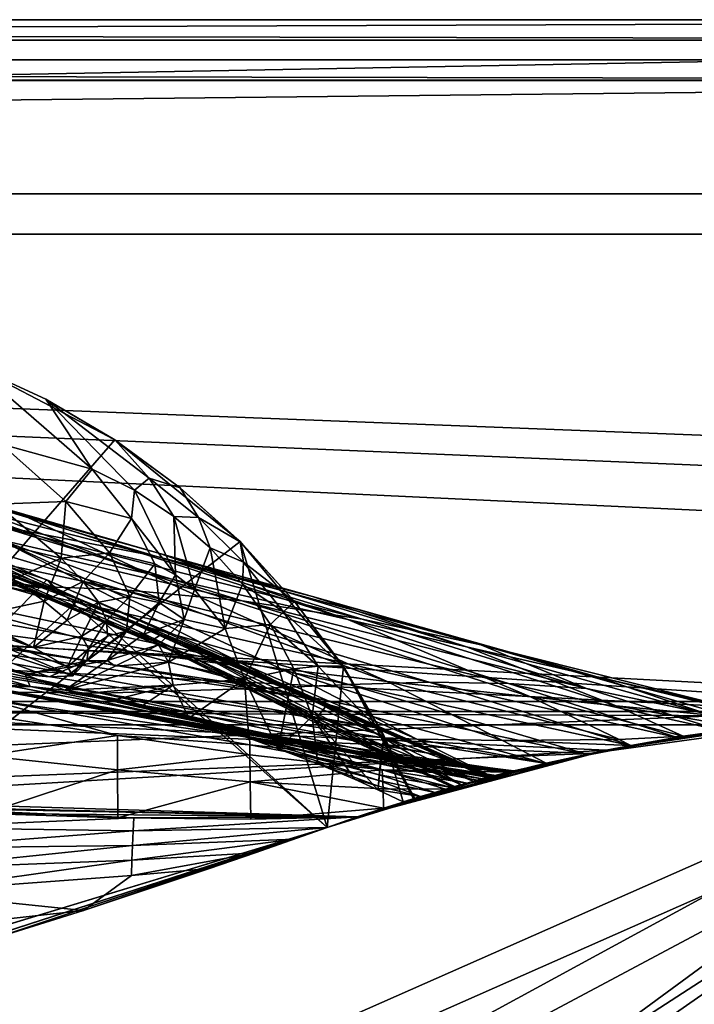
# Model space of a CAD drawing. Header units: metres. Extents: x 0 to 804, y -808 to 0.
# Tile 103 of 105: x 665 to 715, y -73 to 0. Entities that reach past the tile are written whole.
import ezdxf

# ---------------------------------------------------------------- set-up
doc = ezdxf.new("R2010")
doc.units = ezdxf.units.M

msp = doc.modelspace()

# ---------------------------------------------------------------- linework, layer by layer
at = {"layer": 'None0'}
for points in [[(743.104004, -37.838261, 2063.059814), (745.330872, -34.448139, 2063.059814), (34.402058, -4.519207, 2063.059814)], [(745.330872, -34.448139, 2063.059814), (748.720947, -32.221325, 2063.059814), (34.402058, -4.519207, 2063.059814)], [(34.402058, -4.519207, 2063.059814), (748.720947, -32.221325, 2063.059814), (788.402039, -4.519207, 2063.059814)], [(34.402058, -4.519207, 2063.059814), (64.544334, -51.518902, 2063.059814), (737.401917, -51.518902, 2063.059814)], [(743.104004, -37.838261, 2063.059814), (34.402058, -4.519207, 2063.059814), (737.401917, -51.518902, 2063.059814)], [(788.402039, -4.519207, 163.059708), (748.720947, -32.221325, 163.059708), (34.402058, -4.519207, 163.059708)], [(748.720947, -32.221325, 163.059708), (745.330872, -34.448139, 163.059708), (34.402058, -4.519207, 163.059708)], [(34.402058, -4.519207, 163.059708), (745.330872, -34.448139, 163.059708), (743.104004, -37.838261, 163.059708)], [(34.402058, -4.519207, 163.059708), (743.104004, -37.838261, 163.059708), (737.401917, -51.518902, 163.059708)], [(737.401917, -51.518902, 163.059708), (64.544334, -51.518902, 163.059708), (34.402058, -4.519207, 163.059708)], [(788.402039, -4.519207, 163.059708), (34.402058, -4.519207, 163.059708), (788.402039, -4.519207, 173.920044)], [(34.402058, -4.519207, 163.059708), (34.402058, -4.519207, 2063.059814), (788.402039, -4.519207, 173.920044)], [(788.402039, -4.519207, 173.920044), (34.402058, -4.519207, 2063.059814), (788.402039, -4.519207, 2051.920166)], [(34.402058, -4.519207, 2063.059814), (788.402039, -4.519207, 2063.059814), (788.402039, -4.519207, 2051.920166)], [(631.988831, -77.053406, 619.524048), (661.155518, -25.713488, 618.179688), (671.822021, -31.284773, 618.325562)], [(671.822021, -31.284773, 618.325562), (661.155518, -25.713488, 618.179688), (666.666138, -28.269217, 617.781982)], [(666.666138, -28.269217, 617.781982), (661.155518, -25.713488, 618.179688), (661.213562, -25.757872, 617.787292)], [(666.666138, -28.269217, 617.781982), (661.213562, -25.757872, 617.787292), (670.123108, -33.46207, 556.641113)], [(661.213562, -25.757872, 617.787292), (663.364807, -31.603685, 559.548889), (670.123108, -33.46207, 556.641113)], [(671.840454, -31.313095, 617.776672), (666.666138, -28.269217, 617.781982), (674.359924, -34.139366, 583.488586)], [(674.359924, -34.139366, 583.488586), (666.666138, -28.269217, 617.781982), (673.271606, -35.026814, 555.187195)], [(666.666138, -28.269217, 617.781982), (670.123108, -33.46207, 556.641113), (673.271606, -35.026814, 555.187195)], [(671.840454, -31.313095, 617.776672), (671.822021, -31.284773, 618.325562), (666.666138, -28.269217, 617.781982)], [(648.308655, -32.002575, 1291.293457), (637.235596, -28.771908, 1235.203735), (664.963623, -36.884186, 1291.016357)], [(637.235596, -28.771908, 1235.203735), (655.97467, -34.397087, 1235.038208), (664.963623, -36.884186, 1291.016357)], [(666.745667, -41.721039, 1565.595703), (632.211914, -76.997208, 1566.519531), (632.556213, -29.892569, 1565.286011)], [(666.745667, -41.721039, 1565.595703), (632.556213, -29.892569, 1565.286011), (635.744995, -31.304676, 1563.336548)], [(631.988831, -77.053406, 619.524048), (671.822021, -31.284773, 618.325562), (681.14978, -38.850876, 618.523682)], [(635.744995, -31.304676, 1563.336548), (653.518616, -37.204323, 1563.672852), (666.745667, -41.721039, 1565.595703)], [(681.14978, -38.850876, 618.523682), (671.822021, -31.284773, 618.325562), (676.684082, -34.859772, 617.771362)], [(671.822021, -31.284773, 618.325562), (671.840454, -31.313095, 617.776672), (676.684082, -34.859772, 617.771362)], [(676.684082, -34.859772, 617.771362), (671.840454, -31.313095, 617.776672), (674.359924, -34.139366, 583.488586)], [(632.083984, -77.029442, 659.296692), (669.161072, -43.17659, 660.183167), (637.904785, -32.151726, 660.471863)], [(637.904785, -32.151726, 660.471863), (669.161072, -43.17659, 660.183167), (650.037903, -36.128426, 662.231018)], [(660.850647, -35.726746, 1347.017578), (648.308655, -32.002575, 1291.293457), (675.157837, -39.739635, 1346.647705)], [(648.308655, -32.002575, 1291.293457), (664.963623, -36.884186, 1291.016357), (675.157837, -39.739635, 1346.647705)], [(663.364807, -31.603685, 559.548889), (662.983887, -36.080875, 535.995789), (668.154785, -35.875694, 533.19458)], [(670.123108, -33.46207, 556.641113), (663.364807, -31.603685, 559.548889), (668.154785, -35.875694, 533.19458)], [(663.015686, -37.67421, 1402.671875), (646.402222, -32.66737, 1347.356445), (674.842163, -39.942478, 1402.291626)], [(646.402222, -32.66737, 1347.356445), (660.850647, -35.726746, 1347.017578), (674.842163, -39.942478, 1402.291626)], [(655.97467, -34.397087, 1235.038208), (648.193909, -32.277283, 1178.771973), (674.330017, -41.262756, 1234.858765)], [(648.193909, -32.277283, 1178.771973), (663.254639, -38.738796, 1122.27124), (674.330017, -41.262756, 1234.858765)], [(625.368896, -38.148144, 1512.607178), (667.40155, -42.403435, 1563.961304), (610.338135, -33.535603, 1512.606567)], [(667.40155, -42.403435, 1563.961304), (653.518616, -37.204323, 1563.672852), (610.338135, -33.535603, 1512.606567)], [(670.123108, -33.46207, 556.641113), (668.154785, -35.875694, 533.19458), (673.055542, -37.145954, 530.393311)], [(673.271606, -35.026814, 555.187195), (670.123108, -33.46207, 556.641113), (673.055542, -37.145954, 530.393311)], [(664.963623, -36.884186, 1291.016357), (655.97467, -34.397087, 1235.038208), (674.330017, -41.262756, 1234.858765)], [(673.271606, -35.026814, 555.187195), (676.211365, -36.990978, 553.733276), (674.359924, -34.139366, 583.488586)], [(676.211365, -36.990978, 553.733276), (678.044678, -37.063519, 582.462524), (674.359924, -34.139366, 583.488586)], [(674.359924, -34.139366, 583.488586), (678.044678, -37.063519, 582.462524), (676.684082, -34.859772, 617.771362)], [(673.055542, -37.145954, 530.393311), (676.340515, -41.332321, 504.267303), (673.271606, -35.026814, 555.187195)], [(676.340515, -41.332321, 504.267303), (676.211365, -36.990978, 553.733276), (673.271606, -35.026814, 555.187195)], [(678.044678, -37.063519, 582.462524), (681.14856, -38.873219, 617.766052), (676.684082, -34.859772, 617.771362)], [(676.684082, -34.859772, 617.771362), (681.14856, -38.873219, 617.766052), (681.14978, -38.850876, 618.523682)], [(663.296387, -42.099602, 1458.005737), (639.405396, -35.38895, 1403.328003), (672.290344, -42.428387, 1457.717163)], [(639.405396, -35.38895, 1403.328003), (651.169006, -36.167118, 1403.017212), (672.290344, -42.428387, 1457.717163)], [(649.161926, -35.719692, 778.19519), (650.037903, -36.128426, 662.231018), (674.573486, -46.240086, 777.866516)], [(674.573486, -46.240086, 777.866516), (675.746399, -46.869392, 893.730957), (649.161926, -35.719692, 778.19519)], [(675.746399, -46.869392, 893.730957), (651.089722, -36.043053, 893.994568), (649.161926, -35.719692, 778.19519)], [(674.842163, -39.942478, 1402.291626), (660.850647, -35.726746, 1347.017578), (686.540955, -42.961784, 1401.876831)], [(660.850647, -35.726746, 1347.017578), (675.157837, -39.739635, 1346.647705), (686.540955, -42.961784, 1401.876831)], [(668.154785, -35.875694, 533.19458), (662.983887, -36.080875, 535.995789), (667.807617, -40.089626, 509.644165)], [(668.154785, -35.875694, 533.19458), (667.807617, -40.089626, 509.644165), (671.411987, -39.708961, 507.493408)], [(673.055542, -37.145954, 530.393311), (668.154785, -35.875694, 533.19458), (671.411987, -39.708961, 507.493408)], [(650.037903, -36.128426, 662.231018), (675.383789, -45.699844, 661.700562), (674.573486, -46.240086, 777.866516)], [(669.161072, -43.17659, 660.183167), (675.383789, -45.699844, 661.700562), (650.037903, -36.128426, 662.231018)], [(675.746399, -46.869392, 893.730957), (677.05426, -47.202351, 951.293335), (651.089722, -36.043053, 893.994568)], [(677.05426, -47.202351, 951.293335), (655.678894, -37.030994, 1008.65741), (651.089722, -36.043053, 893.994568)], [(672.290344, -42.428387, 1457.717163), (651.169006, -36.167118, 1403.017212), (681.28772, -43.266304, 1457.396484)], [(651.169006, -36.167118, 1403.017212), (663.015686, -37.67421, 1402.671875), (681.28772, -43.266304, 1457.396484)], [(662.983887, -36.080875, 535.995789), (664.226318, -41.670536, 511.794922), (667.807617, -40.089626, 509.644165)], [(653.518616, -37.204323, 1563.672852), (667.40155, -42.403435, 1563.961304), (666.745667, -41.721039, 1565.595703)], [(677.05426, -47.202351, 951.293335), (678.871521, -47.551991, 1008.583862), (655.678894, -37.030994, 1008.65741)], [(678.871521, -47.551991, 1008.583862), (681.2323, -47.924232, 1065.581543), (655.678894, -37.030994, 1008.65741)], [(655.678894, -37.030994, 1008.65741), (681.2323, -47.924232, 1065.581543), (663.254639, -38.738796, 1122.27124)], [(675.157837, -39.739635, 1346.647705), (664.963623, -36.884186, 1291.016357), (689.176758, -44.664509, 1346.246948)], [(664.963623, -36.884186, 1291.016357), (674.330017, -41.262756, 1234.858765), (689.176758, -44.664509, 1346.246948)], [(671.411987, -39.708961, 507.493408), (674.800171, -40.508709, 505.342682), (673.055542, -37.145954, 530.393311)], [(674.800171, -40.508709, 505.342682), (676.340515, -41.332321, 504.267303), (673.055542, -37.145954, 530.393311)], [(678.044678, -37.063519, 582.462524), (676.211365, -36.990978, 553.733276), (678.903137, -39.332264, 552.279358)], [(678.903137, -39.332264, 552.279358), (676.211365, -36.990978, 553.733276), (677.741699, -42.422241, 503.191956)], [(676.211365, -36.990978, 553.733276), (676.340515, -41.332321, 504.267303), (677.741699, -42.422241, 503.191956)], [(681.14856, -38.873219, 617.766052), (678.044678, -37.063519, 582.462524), (681.397705, -40.396099, 581.436523)], [(681.397705, -40.396099, 581.436523), (678.044678, -37.063519, 582.462524), (678.903137, -39.332264, 552.279358)], [(681.28772, -43.266304, 1457.396484), (663.015686, -37.67421, 1402.671875), (690.234741, -44.641811, 1457.043457)], [(663.015686, -37.67421, 1402.671875), (674.842163, -39.942478, 1402.291626), (690.234741, -44.641811, 1457.043457)], [(638.367249, -42.440201, 1512.586548), (681.327271, -48.161568, 1564.273438), (625.368896, -38.148144, 1512.607178)], [(681.327271, -48.161568, 1564.273438), (667.40155, -42.403435, 1563.961304), (625.368896, -38.148144, 1512.607178)], [(687.625916, -60.147358, 619.08136), (631.988831, -77.053406, 619.524048), (681.14978, -38.850876, 618.523682)], [(681.2323, -47.924232, 1065.581543), (684.191833, -48.329102, 1122.266479), (663.254639, -38.738796, 1122.27124)], [(663.254639, -38.738796, 1122.27124), (684.191833, -48.329102, 1122.266479), (692.090637, -49.272552, 1234.665405)], [(674.330017, -41.262756, 1234.858765), (663.254639, -38.738796, 1122.27124), (692.090637, -49.272552, 1234.665405)], [(681.14856, -38.873219, 617.766052), (685.188232, -43.31411, 617.760681), (681.14978, -38.850876, 618.523682)], [(681.14978, -38.850876, 618.523682), (685.188232, -43.31411, 617.760681), (688.833801, -48.172256, 618.767761)], [(687.625916, -60.147358, 619.08136), (681.14978, -38.850876, 618.523682), (688.833801, -48.172256, 618.767761)], [(678.903137, -39.332264, 552.279358), (677.741699, -42.422241, 503.191956), (680.023804, -45.338379, 501.041229)], [(681.397705, -40.396099, 581.436523), (678.903137, -39.332264, 552.279358), (681.310547, -42.023643, 550.8255)], [(681.310547, -42.023643, 550.8255), (678.903137, -39.332264, 552.279358), (680.023804, -45.338379, 501.041229)], [(685.188232, -43.31411, 617.760681), (681.14856, -38.873219, 617.766052), (681.397705, -40.396099, 581.436523)], [(667.807617, -40.089626, 509.644165), (664.226318, -41.670536, 511.794922), (666.53894, -43.308372, 498.041168)], [(667.807617, -40.089626, 509.644165), (666.53894, -43.308372, 498.041168), (669.456238, -41.833057, 496.251923)], [(671.411987, -39.708961, 507.493408), (667.807617, -40.089626, 509.644165), (669.456238, -41.833057, 496.251923)], [(669.456238, -41.833057, 496.251923), (672.932861, -42.944664, 481.317932), (671.411987, -39.708961, 507.493408)], [(672.932861, -42.944664, 481.317932), (674.800171, -40.508709, 505.342682), (671.411987, -39.708961, 507.493408)], [(690.234741, -44.641811, 1457.043457), (674.842163, -39.942478, 1402.291626), (699.071594, -46.543861, 1456.658325)], [(674.842163, -39.942478, 1402.291626), (686.540955, -42.961784, 1401.876831), (699.071594, -46.543861, 1456.658325)], [(686.540955, -42.961784, 1401.876831), (675.157837, -39.739635, 1346.647705), (698.008606, -46.696674, 1401.427246)], [(675.157837, -39.739635, 1346.647705), (689.176758, -44.664509, 1346.246948), (698.008606, -46.696674, 1401.427246)], [(675.119995, -43.39238, 479.901245), (674.800171, -40.508709, 505.342682), (672.932861, -42.944664, 481.317932)], [(676.340515, -41.332321, 504.267303), (674.800171, -40.508709, 505.342682), (675.119995, -43.39238, 479.901245)], [(684.378967, -44.102707, 580.410461), (681.397705, -40.396099, 581.436523), (681.310547, -42.023643, 550.8255)], [(685.188232, -43.31411, 617.760681), (681.397705, -40.396099, 581.436523), (684.378967, -44.102707, 580.410461)], [(687.625916, -60.147358, 1566.078247), (632.211914, -76.997208, 1566.519531), (666.745667, -41.721039, 1565.595703)], [(664.226318, -41.670536, 511.794922), (661.039307, -44.482899, 513.374939), (666.53894, -43.308372, 498.041168)], [(666.745667, -41.721039, 1565.595703), (667.40155, -42.403435, 1563.961304), (699.900146, -56.35276, 1565.978882)], [(699.900146, -56.35276, 1565.978882), (687.625916, -60.147358, 1566.078247), (666.745667, -41.721039, 1565.595703)], [(689.176758, -44.664509, 1346.246948), (674.330017, -41.262756, 1234.858765), (702.771057, -50.428314, 1345.815063)], [(674.330017, -41.262756, 1234.858765), (692.090637, -49.272552, 1234.665405), (702.771057, -50.428314, 1345.815063)], [(676.972046, -44.675518, 478.484558), (676.340515, -41.332321, 504.267303), (675.119995, -43.39238, 479.901245)], [(677.741699, -42.422241, 503.191956), (676.340515, -41.332321, 504.267303), (676.972046, -44.675518, 478.484558)], [(654.333984, -42.118557, 1458.262085), (683.170532, -49.775978, 1512.014526), (636.74408, -42.75631, 1458.678223)], [(644.067993, -44.380733, 1512.568237), (686.88855, -50.618698, 1564.404785), (638.367249, -42.440201, 1512.586548)], [(686.88855, -50.618698, 1564.404785), (681.327271, -48.161568, 1564.273438), (638.367249, -42.440201, 1512.586548)], [(643.750183, -43.266453, 360.628571), (665.132202, -48.754234, 399.004181), (648.631348, -42.184574, 411.25824)], [(665.132202, -48.754234, 399.004181), (666.927612, -48.942719, 412.351929), (648.631348, -42.184574, 411.25824)], [(648.631348, -42.184574, 411.25824), (666.927612, -48.942719, 412.351929), (668.672729, -48.871204, 437.553009)], [(648.631348, -42.184574, 411.25824), (668.672729, -48.871204, 437.553009), (653.15979, -42.3181, 462.151733)], [(668.672729, -48.871204, 437.553009), (668.291931, -48.177635, 462.802124), (653.15979, -42.3181, 462.151733)], [(653.15979, -42.3181, 462.151733), (668.291931, -48.177635, 462.802124), (665.740051, -46.743496, 488.272614)], [(653.15979, -42.3181, 462.151733), (665.740051, -46.743496, 488.272614), (657.35022, -43.040825, 513.269653)], [(654.333984, -42.118557, 1458.262085), (663.296387, -42.099602, 1458.005737), (689.252808, -49.512054, 1511.844482)], [(683.170532, -49.775978, 1512.014526), (654.333984, -42.118557, 1458.262085), (689.252808, -49.512054, 1511.844482)], [(689.252808, -49.512054, 1511.844482), (663.296387, -42.099602, 1458.005737), (695.229004, -49.336334, 1511.653198)], [(663.296387, -42.099602, 1458.005737), (672.290344, -42.428387, 1457.717163), (695.229004, -49.336334, 1511.653198)], [(669.456238, -41.833057, 496.251923), (666.53894, -43.308372, 498.041168), (668.251587, -44.720264, 484.151367)], [(667.40155, -42.403435, 1563.961304), (681.327271, -48.161568, 1564.273438), (699.900146, -56.35276, 1565.978882)], [(668.251587, -44.720264, 484.151367), (670.583557, -43.382336, 482.73465), (669.456238, -41.833057, 496.251923)], [(670.583557, -43.382336, 482.73465), (672.932861, -42.944664, 481.317932), (669.456238, -41.833057, 496.251923)], [(695.229004, -49.336334, 1511.653198), (672.290344, -42.428387, 1457.717163), (701.128113, -49.42749, 1511.44043)], [(672.290344, -42.428387, 1457.717163), (681.28772, -43.266304, 1457.396484), (701.128113, -49.42749, 1511.44043)], [(680.023804, -45.338379, 501.041229), (677.741699, -42.422241, 503.191956), (676.972046, -44.675518, 478.484558)], [(681.310547, -42.023643, 550.8255), (680.023804, -45.338379, 501.041229), (683.399292, -45.035625, 549.371582)], [(684.378967, -44.102707, 580.410461), (681.310547, -42.023643, 550.8255), (683.399292, -45.035625, 549.371582)], [(628.258179, -43.142933, 1458.837891), (636.74408, -42.75631, 1458.678223), (670.749695, -50.159603, 1512.290527)], [(664.481018, -50.06657, 1512.396606), (628.258179, -43.142933, 1458.837891), (670.749695, -50.159603, 1512.290527)], [(632.083984, -77.029442, 659.296692), (687.625916, -60.147358, 659.73877), (669.161072, -43.17659, 660.183167)], [(636.74408, -42.75631, 1458.678223), (683.170532, -49.775978, 1512.014526), (670.749695, -50.159603, 1512.290527)], [(665.740051, -46.743496, 488.272614), (661.039307, -44.482899, 513.374939), (657.35022, -43.040825, 513.269653)], [(669.161072, -43.17659, 660.183167), (699.666687, -56.414165, 659.836548), (675.383789, -45.699844, 661.700562)], [(687.625916, -60.147358, 659.73877), (699.666687, -56.414165, 659.836548), (669.161072, -43.17659, 660.183167)], [(672.932861, -42.944664, 481.317932), (670.583557, -43.382336, 482.73465), (671.186829, -44.730949, 469.153351)], [(672.670593, -45.535736, 454.86026), (672.932861, -42.944664, 481.317932), (671.186829, -44.730949, 469.153351)], [(672.670593, -45.535736, 454.86026), (675.119995, -43.39238, 479.901245), (672.932861, -42.944664, 481.317932)], [(699.071594, -46.543861, 1456.658325), (686.540955, -42.961784, 1401.876831), (707.741455, -48.943779, 1456.240967)], [(686.540955, -42.961784, 1401.876831), (698.008606, -46.696674, 1401.427246), (707.741455, -48.943779, 1456.240967)], [(661.054688, -49.437557, 355.829773), (665.504211, -49.64748, 382.370331), (643.750183, -43.266453, 360.628571)], [(665.504211, -49.64748, 382.370331), (665.132202, -48.754234, 399.004181), (643.750183, -43.266453, 360.628571)], [(661.039307, -44.482899, 513.374939), (665.740051, -46.743496, 488.272614), (666.53894, -43.308372, 498.041168)], [(666.53894, -43.308372, 498.041168), (665.740051, -46.743496, 488.272614), (668.251587, -44.720264, 484.151367)], [(669.358398, -45.897034, 470.174072), (670.583557, -43.382336, 482.73465), (668.251587, -44.720264, 484.151367)], [(671.186829, -44.730949, 469.153351), (670.583557, -43.382336, 482.73465), (669.358398, -45.897034, 470.174072)], [(673.978149, -45.765175, 454.230621), (675.119995, -43.39238, 479.901245), (672.670593, -45.535736, 454.86026)], [(675.119995, -43.39238, 479.901245), (673.978149, -45.765175, 454.230621), (676.972046, -44.675518, 478.484558)], [(701.128113, -49.42749, 1511.44043), (681.28772, -43.266304, 1457.396484), (706.94873, -49.810528, 1511.206421)], [(681.28772, -43.266304, 1457.396484), (690.234741, -44.641811, 1457.043457), (706.94873, -49.810528, 1511.206421)], [(688.764587, -48.136246, 617.755371), (685.188232, -43.31411, 617.760681), (684.378967, -44.102707, 580.410461)], [(685.188232, -43.31411, 617.760681), (688.764587, -48.136246, 617.755371), (688.833801, -48.172256, 618.767761)], [(649.217529, -46.141464, 1512.544556), (691.633362, -52.788399, 1564.519897), (644.067993, -44.380733, 1512.568237)], [(691.633362, -52.788399, 1564.519897), (686.88855, -50.618698, 1564.404785), (644.067993, -44.380733, 1512.568237)], [(665.740051, -46.743496, 488.272614), (669.358398, -45.897034, 470.174072), (668.251587, -44.720264, 484.151367)], [(673.978149, -45.765175, 454.230621), (675.062256, -46.551662, 453.600983), (676.972046, -44.675518, 478.484558)], [(675.062256, -46.551662, 453.600983), (675.81665, -47.839607, 452.971344), (676.972046, -44.675518, 478.484558)], [(675.81665, -47.839607, 452.971344), (680.023804, -45.338379, 501.041229), (676.972046, -44.675518, 478.484558)], [(683.399292, -45.035625, 549.371582), (686.954834, -48.142914, 579.384399), (684.378967, -44.102707, 580.410461)], [(686.954834, -48.142914, 579.384399), (688.764587, -48.136246, 617.755371), (684.378967, -44.102707, 580.410461)], [(698.008606, -46.696674, 1401.427246), (689.176758, -44.664509, 1346.246948), (709.150085, -51.087391, 1400.942871)], [(689.176758, -44.664509, 1346.246948), (702.771057, -50.428314, 1345.815063), (709.150085, -51.087391, 1400.942871)], [(706.94873, -49.810528, 1511.206421), (690.234741, -44.641811, 1457.043457), (699.071594, -46.543861, 1456.658325)], [(669.358398, -45.897034, 470.174072), (669.850769, -46.857864, 456.119598), (671.186829, -44.730949, 469.153351)], [(669.850769, -46.857864, 456.119598), (671.254944, -45.896664, 455.489929), (671.186829, -44.730949, 469.153351)], [(671.186829, -44.730949, 469.153351), (671.254944, -45.896664, 455.489929), (672.670593, -45.535736, 454.86026)], [(680.023804, -45.338379, 501.041229), (675.81665, -47.839607, 452.971344), (681.459778, -49.106129, 498.890533)], [(680.023804, -45.338379, 501.041229), (681.459778, -49.106129, 498.890533), (683.399292, -45.035625, 549.371582)], [(681.459778, -49.106129, 498.890533), (685.140625, -48.333565, 547.917664), (683.399292, -45.035625, 549.371582)], [(683.399292, -45.035625, 549.371582), (685.140625, -48.333565, 547.917664), (686.954834, -48.142914, 579.384399)], [(653.801697, -47.692192, 1512.515503), (695.736755, -54.719929, 1564.621704), (649.217529, -46.141464, 1512.544556)], [(695.736755, -54.719929, 1564.621704), (691.633362, -52.788399, 1564.519897), (649.217529, -46.141464, 1512.544556)], [(665.740051, -46.743496, 488.272614), (668.291931, -48.177635, 462.802124), (669.358398, -45.897034, 470.174072)], [(668.291931, -48.177635, 462.802124), (669.850769, -46.857864, 456.119598), (669.358398, -45.897034, 470.174072)], [(671.254944, -45.896664, 455.489929), (669.728394, -47.752602, 427.716797), (672.670593, -45.535736, 454.86026)], [(672.670593, -45.535736, 454.86026), (669.728394, -47.752602, 427.716797), (671.229187, -47.725121, 427.638123)], [(669.850769, -46.857864, 456.119598), (669.728394, -47.752602, 427.716797), (671.254944, -45.896664, 455.489929)], [(671.229187, -47.725121, 427.638123), (673.978149, -45.765175, 454.230621), (672.670593, -45.535736, 454.86026)], [(675.062256, -46.551662, 453.600983), (673.978149, -45.765175, 454.230621), (671.229187, -47.725121, 427.638123)], [(674.573486, -46.240086, 777.866516), (675.383789, -45.699844, 661.700562), (686.842285, -52.019993, 777.69342)], [(675.383789, -45.699844, 661.700562), (687.661377, -50.968842, 661.416687), (686.842285, -52.019993, 777.69342)], [(699.666687, -56.414165, 659.836548), (687.661377, -50.968842, 661.416687), (675.383789, -45.699844, 661.700562)], [(668.291931, -48.177635, 462.802124), (668.672729, -48.871204, 437.553009), (669.850769, -46.857864, 456.119598)], [(668.672729, -48.871204, 437.553009), (669.728394, -47.752602, 427.716797), (669.850769, -46.857864, 456.119598)], [(671.840759, -48.137726, 427.598785), (675.062256, -46.551662, 453.600983), (671.229187, -47.725121, 427.638123)], [(675.81665, -47.839607, 452.971344), (675.062256, -46.551662, 453.600983), (671.840759, -48.137726, 427.598785)], [(686.842285, -52.019993, 777.69342), (687.642456, -52.810368, 893.592224), (674.573486, -46.240086, 777.866516)], [(687.642456, -52.810368, 893.592224), (675.746399, -46.869392, 893.730957), (674.573486, -46.240086, 777.866516)], [(687.642456, -52.810368, 893.592224), (688.641968, -53.099331, 951.20459), (675.746399, -46.869392, 893.730957)], [(688.641968, -53.099331, 951.20459), (677.05426, -47.202351, 951.293335), (675.746399, -46.869392, 893.730957)], [(707.741455, -48.943779, 1456.240967), (698.008606, -46.696674, 1401.427246), (716.193176, -51.796185, 1455.791382)], [(698.008606, -46.696674, 1401.427246), (709.150085, -51.087391, 1400.942871), (716.193176, -51.796185, 1455.791382)], [(706.94873, -49.810528, 1511.206421), (699.071594, -46.543861, 1456.658325), (719.799683, -52.51511, 1537.645752)], [(719.799683, -52.51511, 1537.645752), (699.071594, -46.543861, 1456.658325), (718.320435, -51.396046, 1510.674316)], [(699.071594, -46.543861, 1456.658325), (707.741455, -48.943779, 1456.240967), (718.320435, -51.396046, 1510.674316)], [(688.641968, -53.099331, 951.20459), (690.064514, -53.321159, 1008.545166), (677.05426, -47.202351, 951.293335)], [(690.064514, -53.321159, 1008.545166), (678.871521, -47.551991, 1008.583862), (677.05426, -47.202351, 951.293335)], [(690.064514, -53.321159, 1008.545166), (691.938049, -53.480705, 1065.577026), (678.871521, -47.551991, 1008.583862)], [(691.938049, -53.480705, 1065.577026), (681.2323, -47.924232, 1065.581543), (678.871521, -47.551991, 1008.583862)], [(657.832947, -48.948143, 1512.481201), (698.956177, -56.187828, 1564.700195), (653.801697, -47.692192, 1512.515503)], [(698.956177, -56.187828, 1564.700195), (695.736755, -54.719929, 1564.621704), (653.801697, -47.692192, 1512.515503)], [(669.728394, -47.752602, 427.716797), (665.132202, -48.754234, 399.004181), (671.229187, -47.725121, 427.638123)], [(671.229187, -47.725121, 427.638123), (665.132202, -48.754234, 399.004181), (668.091309, -49.934734, 398.511475)], [(666.927612, -48.942719, 412.351929), (665.132202, -48.754234, 399.004181), (669.728394, -47.752602, 427.716797)], [(668.672729, -48.871204, 437.553009), (666.927612, -48.942719, 412.351929), (669.728394, -47.752602, 427.716797)], [(671.229187, -47.725121, 427.638123), (668.091309, -49.934734, 398.511475), (671.840759, -48.137726, 427.598785)], [(676.147888, -49.553513, 452.341736), (675.81665, -47.839607, 452.971344), (668.091309, -49.934734, 398.511475)], [(668.091309, -49.934734, 398.511475), (675.81665, -47.839607, 452.971344), (671.840759, -48.137726, 427.598785)], [(675.81665, -47.839607, 452.971344), (676.147888, -49.553513, 452.341736), (681.459778, -49.106129, 498.890533)], [(691.938049, -53.480705, 1065.577026), (694.308044, -53.586201, 1122.263916), (681.2323, -47.924232, 1065.581543)], [(694.308044, -53.586201, 1122.263916), (684.191833, -48.329102, 1122.266479), (681.2323, -47.924232, 1065.581543)], [(699.900146, -56.35276, 1565.978882), (681.327271, -48.161568, 1564.273438), (686.88855, -50.618698, 1564.404785)], [(685.140625, -48.333565, 547.917664), (681.459778, -49.106129, 498.890533), (683.973083, -54.286312, 513.912292)], [(686.507019, -51.881485, 546.463806), (685.140625, -48.333565, 547.917664), (683.973083, -54.286312, 513.912292)], [(684.191833, -48.329102, 1122.266479), (700.687744, -53.664413, 1234.563354), (692.090637, -49.272552, 1234.665405)], [(694.308044, -53.586201, 1122.263916), (700.687744, -53.664413, 1234.563354), (684.191833, -48.329102, 1122.266479)], [(686.954834, -48.142914, 579.384399), (685.140625, -48.333565, 547.917664), (686.507019, -51.881485, 546.463806)], [(691.841064, -53.291672, 617.750061), (686.954834, -48.142914, 579.384399), (686.507019, -51.881485, 546.463806)], [(688.764587, -48.136246, 617.755371), (686.954834, -48.142914, 579.384399), (691.841064, -53.291672, 617.750061)], [(694.1604, -57.981873, 619.024658), (687.625916, -60.147358, 619.08136), (688.833801, -48.172256, 618.767761)], [(688.833801, -48.172256, 618.767761), (688.764587, -48.136246, 617.755371), (691.841064, -53.291672, 617.750061)], [(691.841064, -53.291672, 617.750061), (694.059143, -58.013172, 617.376465), (688.833801, -48.172256, 618.767761)], [(694.059143, -58.013172, 617.376465), (694.1604, -57.981873, 619.024658), (688.833801, -48.172256, 618.767761)], [(698.803101, -56.63446, 1558.626709), (699.59082, -56.434204, 1564.714233), (657.832947, -48.948143, 1512.481201)], [(699.59082, -56.434204, 1564.714233), (698.956177, -56.187828, 1564.700195), (657.832947, -48.948143, 1512.481201)], [(664.481018, -50.06657, 1512.396606), (698.803101, -56.63446, 1558.626709), (657.832947, -48.948143, 1512.481201)], [(665.504211, -49.64748, 382.370331), (668.091309, -49.934734, 398.511475), (665.132202, -48.754234, 399.004181)], [(681.459778, -49.106129, 498.890533), (676.147888, -49.553513, 452.341736), (677.329773, -52.007202, 461.527863)], [(681.459778, -49.106129, 498.890533), (677.329773, -52.007202, 461.527863), (681.792786, -53.502224, 495.890015)], [(683.973083, -54.286312, 513.912292), (681.459778, -49.106129, 498.890533), (681.792786, -53.502224, 495.890015)], [(718.320435, -51.396046, 1510.674316), (707.741455, -48.943779, 1456.240967), (721.672058, -52.346458, 1495.210449)], [(707.741455, -48.943779, 1456.240967), (716.193176, -51.796185, 1455.791382), (721.672058, -52.346458, 1495.210449)], [(665.504211, -49.64748, 382.370331), (661.054688, -49.437557, 355.829773), (662.15741, -49.647167, 355.932312)], [(681.853394, -53.449905, 357.744537), (662.15741, -49.647167, 355.932312), (662.141541, -50.580025, 329.784302)], [(681.842102, -53.082306, 383.739746), (665.504211, -49.64748, 382.370331), (662.15741, -49.647167, 355.932312)], [(681.842102, -53.082306, 383.739746), (662.15741, -49.647167, 355.932312), (681.853394, -53.449905, 357.744537)], [(668.091309, -49.934734, 398.511475), (665.504211, -49.64748, 382.370331), (681.842102, -53.082306, 383.739746)], [(669.699646, -50.177612, 408.842926), (676.147888, -49.553513, 452.341736), (668.091309, -49.934734, 398.511475)], [(669.699646, -50.177612, 408.842926), (671.949036, -50.600983, 423.70755), (676.147888, -49.553513, 452.341736)], [(683.170532, -49.775978, 1512.014526), (703.9505, -55.389458, 1547.782959), (670.749695, -50.159603, 1512.290527)], [(671.949036, -50.600983, 423.70755), (673.91626, -51.048695, 437.13739), (676.147888, -49.553513, 452.341736)], [(676.147888, -49.553513, 452.341736), (673.91626, -51.048695, 437.13739), (677.329773, -52.007202, 461.527863)], [(683.170532, -49.775978, 1512.014526), (689.252808, -49.512054, 1511.844482), (707.117615, -54.736965, 1546.174805)], [(703.9505, -55.389458, 1547.782959), (683.170532, -49.775978, 1512.014526), (707.117615, -54.736965, 1546.174805)], [(689.252808, -49.512054, 1511.844482), (695.229004, -49.336334, 1511.653198), (710.449646, -54.085968, 1544.958252)], [(707.117615, -54.736965, 1546.174805), (689.252808, -49.512054, 1511.844482), (710.449646, -54.085968, 1544.958252)], [(692.090637, -49.272552, 1234.665405), (700.687744, -53.664413, 1234.563354), (709.370544, -53.593525, 1345.587524)], [(702.771057, -50.428314, 1345.815063), (692.090637, -49.272552, 1234.665405), (709.370544, -53.593525, 1345.587524)], [(710.449646, -54.085968, 1544.958252), (695.229004, -49.336334, 1511.653198), (713.790894, -53.466862, 1543.635498)], [(695.229004, -49.336334, 1511.653198), (701.128113, -49.42749, 1511.44043), (713.790894, -53.466862, 1543.635498)], [(713.790894, -53.466862, 1543.635498), (701.128113, -49.42749, 1511.44043), (716.958008, -52.925053, 1541.572998)], [(701.128113, -49.42749, 1511.44043), (706.94873, -49.810528, 1511.206421), (716.958008, -52.925053, 1541.572998)], [(716.958008, -52.925053, 1541.572998), (706.94873, -49.810528, 1511.206421), (719.799683, -52.51511, 1537.645752)], [(662.125671, -51.752598, 303.663177), (672.005676, -53.292446, 304.715729), (662.141541, -50.580025, 329.784302)], [(672.005676, -53.292446, 304.715729), (681.864685, -54.002312, 331.766052), (662.141541, -50.580025, 329.784302)], [(662.141541, -50.580025, 329.784302), (681.864685, -54.002312, 331.766052), (681.853394, -53.449905, 357.744537)], [(670.749695, -50.159603, 1512.290527), (699.569824, -56.411865, 1553.963989), (664.481018, -50.06657, 1512.396606)], [(699.569824, -56.411865, 1553.963989), (698.803101, -56.63446, 1558.626709), (664.481018, -50.06657, 1512.396606)], [(681.830811, -52.899723, 409.74765), (669.699646, -50.177612, 408.842926), (668.091309, -49.934734, 398.511475)], [(681.830811, -52.899723, 409.74765), (668.091309, -49.934734, 398.511475), (681.842102, -53.082306, 383.739746)], [(671.949036, -50.600983, 423.70755), (669.699646, -50.177612, 408.842926), (681.830811, -52.899723, 409.74765)], [(670.749695, -50.159603, 1512.290527), (703.9505, -55.389458, 1547.782959), (699.569824, -56.411865, 1553.963989)], [(709.150085, -51.087391, 1400.942871), (702.771057, -50.428314, 1345.815063), (714.149597, -53.358559, 1399.638428)], [(714.149597, -53.358559, 1399.638428), (702.771057, -50.428314, 1345.815063), (709.370544, -53.593525, 1345.587524)], [(673.91626, -51.048695, 437.13739), (671.949036, -50.600983, 423.70755), (681.819519, -52.902496, 435.764252)], [(681.819519, -52.902496, 435.764252), (671.949036, -50.600983, 423.70755), (681.830811, -52.899723, 409.74765)], [(681.808228, -53.091026, 461.785583), (677.329773, -52.007202, 461.527863), (673.91626, -51.048695, 437.13739)], [(681.808228, -53.091026, 461.785583), (673.91626, -51.048695, 437.13739), (681.819519, -52.902496, 435.764252)], [(686.842285, -52.019993, 777.69342), (687.661377, -50.968842, 661.416687), (697.614624, -56.971512, 780.175415)], [(686.88855, -50.618698, 1564.404785), (691.633362, -52.788399, 1564.519897), (699.900146, -56.35276, 1565.978882)], [(687.661377, -50.968842, 661.416687), (699.637085, -56.421974, 661.125916), (697.614624, -56.971512, 780.175415)], [(699.666687, -56.414165, 659.836548), (699.637085, -56.421974, 661.125916), (687.661377, -50.968842, 661.416687)], [(716.193176, -51.796185, 1455.791382), (709.150085, -51.087391, 1400.942871), (718.594116, -52.721691, 1455.028442)], [(718.594116, -52.721691, 1455.028442), (709.150085, -51.087391, 1400.942871), (714.149597, -53.358559, 1399.638428)], [(737.401917, -51.518902, 163.059708), (396.130096, -51.518902, 182.490662), (64.544334, -51.518902, 163.059708)], [(430.996582, -51.518902, 2043.136353), (737.401917, -51.518902, 2063.059814), (64.544334, -51.518902, 2063.059814)], [(479.46637, -51.518902, 184.0103), (396.130096, -51.518902, 182.490662), (737.401917, -51.518902, 163.059708)], [(430.996582, -51.518902, 2043.136353), (498.190948, -51.518902, 2041.009888), (737.401917, -51.518902, 2063.059814)], [(562.599915, -51.518902, 188.995483), (479.46637, -51.518902, 184.0103), (737.401917, -51.518902, 163.059708)], [(498.190948, -51.518902, 2041.009888), (565.275879, -51.518902, 2036.626343), (737.401917, -51.518902, 2063.059814)], [(737.401917, -51.518902, 163.059708), (645.315613, -51.518902, 197.420395), (562.599915, -51.518902, 188.995483)], [(737.401917, -51.518902, 2063.059814), (565.275879, -51.518902, 2036.626343), (632.175598, -51.518902, 2029.990601)], [(632.175598, -51.518902, 2029.990601), (727.401917, -51.857319, 2016.598511), (737.401917, -51.518902, 2063.059814)], [(727.401917, -51.857319, 2016.598511), (632.175598, -51.518902, 2029.990601), (707.204102, -54.639091, 2019.829834)], [(632.175598, -51.518902, 2029.990601), (632.175598, -57.60709, 2029.990601), (707.204102, -54.639091, 2019.829834)], [(708.405823, -54.391674, 206.19664), (642.253601, -58.293789, 197.045486), (645.315613, -51.518902, 197.420395)], [(727.401917, -51.518902, 209.241592), (645.315613, -51.518902, 197.420395), (737.401917, -51.518902, 163.059708)], [(727.401917, -51.518902, 209.241592), (708.405823, -54.391674, 206.19664), (645.315613, -51.518902, 197.420395)], [(662.125671, -51.752598, 303.663177), (662.093994, -54.814293, 251.522186), (672.005676, -53.292446, 304.715729)], [(681.796936, -53.401993, 487.807983), (677.329773, -52.007202, 461.527863), (681.808228, -53.091026, 461.785583)], [(681.792786, -53.502224, 495.890015), (677.329773, -52.007202, 461.527863), (681.796936, -53.401993, 487.807983)], [(683.973083, -54.286312, 513.912292), (686.929626, -55.420719, 539.970886), (686.507019, -51.881485, 546.463806)], [(686.929626, -55.420719, 539.970886), (689.654785, -56.559105, 566.023193), (686.507019, -51.881485, 546.463806)], [(686.507019, -51.881485, 546.463806), (689.654785, -56.559105, 566.023193), (691.413818, -57.357571, 584.131409)], [(691.841064, -53.291672, 617.750061), (686.507019, -51.881485, 546.463806), (691.413818, -57.357571, 584.131409)], [(697.614624, -56.971512, 780.175415), (696.97168, -57.152561, 892.871338), (686.842285, -52.019993, 777.69342)], [(696.97168, -57.152561, 892.871338), (687.642456, -52.810368, 893.592224), (686.842285, -52.019993, 777.69342)], [(707.204102, -54.639091, 2019.829834), (716.958008, -52.925053, 1541.572998), (727.401917, -51.857319, 2016.598511)], [(710.237549, -54.034931, 1345.42749), (708.405823, -54.391674, 206.19664), (727.401917, -51.518902, 209.241592)], [(714.149597, -53.358559, 1399.638428), (710.237549, -54.034931, 1345.42749), (727.401917, -51.518902, 209.241592)], [(727.401917, -51.518902, 209.241592), (718.594116, -52.721691, 1455.028442), (714.149597, -53.358559, 1399.638428)], [(691.633362, -52.788399, 1564.519897), (695.736755, -54.719929, 1564.621704), (699.900146, -56.35276, 1565.978882)], [(662.093994, -54.814293, 251.522186), (671.999084, -55.859333, 252.723526), (672.005676, -53.292446, 304.715729)], [(671.999084, -55.859333, 252.723526), (681.875977, -54.73909, 305.808197), (672.005676, -53.292446, 304.715729)], [(672.005676, -53.292446, 304.715729), (681.875977, -54.73909, 305.808197), (681.864685, -54.002312, 331.766052)], [(681.792786, -53.502224, 495.890015), (681.796936, -53.401993, 487.807983), (691.538574, -55.814621, 488.289948)], [(683.973083, -54.286312, 513.912292), (681.792786, -53.502224, 495.890015), (691.510925, -56.231785, 514.216003)], [(691.510925, -56.231785, 514.216003), (681.792786, -53.502224, 495.890015), (691.538574, -55.814621, 488.289948)], [(691.538574, -55.814621, 488.289948), (681.796936, -53.401993, 487.807983), (681.808228, -53.091026, 461.785583)], [(691.566223, -55.400185, 462.363922), (681.808228, -53.091026, 461.785583), (681.819519, -52.902496, 435.764252)], [(691.566223, -55.400185, 462.363922), (691.538574, -55.814621, 488.289948), (681.808228, -53.091026, 461.785583)], [(691.593872, -55.088791, 436.438812), (681.819519, -52.902496, 435.764252), (681.830811, -52.899723, 409.74765)], [(691.593872, -55.088791, 436.438812), (691.566223, -55.400185, 462.363922), (681.819519, -52.902496, 435.764252)], [(691.621521, -54.933731, 410.51767), (691.593872, -55.088791, 436.438812), (681.830811, -52.899723, 409.74765)], [(681.830811, -52.899723, 409.74765), (681.842102, -53.082306, 383.739746), (691.621521, -54.933731, 410.51767)], [(691.621521, -54.933731, 410.51767), (681.842102, -53.082306, 383.739746), (701.452698, -55.951141, 385.519623)], [(701.452698, -55.951141, 385.519623), (681.842102, -53.082306, 383.739746), (681.853394, -53.449905, 357.744537)], [(681.864685, -54.002312, 331.766052), (701.133362, -56.035023, 333.838989), (681.853394, -53.449905, 357.744537)], [(701.133362, -56.035023, 333.838989), (701.53241, -55.93346, 359.758911), (681.853394, -53.449905, 357.744537)], [(681.853394, -53.449905, 357.744537), (701.53241, -55.93346, 359.758911), (701.452698, -55.951141, 385.519623)], [(696.97168, -57.152561, 892.871338), (697.123596, -57.109516, 948.331848), (687.642456, -52.810368, 893.592224)], [(697.123596, -57.109516, 948.331848), (688.641968, -53.099331, 951.20459), (687.642456, -52.810368, 893.592224)], [(697.123596, -57.109516, 948.331848), (697.627686, -56.967785, 1005.51709), (688.641968, -53.099331, 951.20459)], [(697.627686, -56.967785, 1005.51709), (690.064514, -53.321159, 1008.545166), (688.641968, -53.099331, 951.20459)], [(697.627686, -56.967785, 1005.51709), (698.542786, -56.715363, 1064.06189), (690.064514, -53.321159, 1008.545166)], [(698.542786, -56.715363, 1064.06189), (691.938049, -53.480705, 1065.577026), (690.064514, -53.321159, 1008.545166)], [(691.413818, -57.357571, 584.131409), (693.289673, -58.251038, 604.851868), (691.841064, -53.291672, 617.750061)], [(693.289673, -58.251038, 604.851868), (694.059143, -58.013172, 617.376465), (691.841064, -53.291672, 617.750061)], [(698.542786, -56.715363, 1064.06189), (699.887024, -56.355392, 1122.019897), (691.938049, -53.480705, 1065.577026)], [(699.887024, -56.355392, 1122.019897), (694.308044, -53.586201, 1122.263916), (691.938049, -53.480705, 1065.577026)], [(707.204102, -54.639091, 2019.829834), (713.790894, -53.466862, 1543.635498), (716.958008, -52.925053, 1541.572998)], [(710.449646, -54.085968, 1544.958252), (713.790894, -53.466862, 1543.635498), (707.204102, -54.639091, 2019.829834)], [(709.370544, -53.593525, 1345.587524), (710.237549, -54.034931, 1345.42749), (714.149597, -53.358559, 1399.638428)], [(681.875977, -54.73909, 305.808197), (691.732056, -55.870796, 306.940002), (681.864685, -54.002312, 331.766052)], [(681.864685, -54.002312, 331.766052), (691.732056, -55.870796, 306.940002), (701.133362, -56.035023, 333.838989)], [(699.887024, -56.355392, 1122.019897), (703.952087, -55.351414, 1234.45105), (694.308044, -53.586201, 1122.263916)], [(703.952087, -55.351414, 1234.45105), (700.687744, -53.664413, 1234.563354), (694.308044, -53.586201, 1122.263916)], [(700.687744, -53.664413, 1234.563354), (710.237549, -54.034931, 1345.42749), (709.370544, -53.593525, 1345.587524)], [(703.952087, -55.351414, 1234.45105), (710.237549, -54.034931, 1345.42749), (700.687744, -53.664413, 1234.563354)], [(710.237549, -54.034931, 1345.42749), (703.952087, -55.351414, 1234.45105), (708.405823, -54.391674, 206.19664)], [(707.117615, -54.736965, 1546.174805), (710.449646, -54.085968, 1544.958252), (707.204102, -54.639091, 2019.829834)], [(707.204102, -54.639091, 2019.829834), (632.175598, -57.60709, 2029.990601), (689.861084, -59.368553, 2022.436035)], [(708.405823, -54.391674, 206.19664), (689.859436, -59.369106, 203.403824), (642.253601, -58.293789, 197.045486)], [(662.100159, -59.118362, 199.554916), (671.999084, -55.859333, 252.723526), (662.093994, -54.814293, 251.522186)], [(671.999084, -55.859333, 252.723526), (681.898621, -56.763744, 253.970428), (681.875977, -54.73909, 305.808197)], [(681.898621, -56.763744, 253.970428), (691.732056, -55.870796, 306.940002), (681.875977, -54.73909, 305.808197)], [(691.483276, -56.648903, 540.142029), (686.929626, -55.420719, 539.970886), (683.973083, -54.286312, 513.912292)], [(691.483276, -56.648903, 540.142029), (683.973083, -54.286312, 513.912292), (691.510925, -56.231785, 514.216003)], [(708.405823, -54.391674, 206.19664), (691.833679, -58.714619, 216.719543), (689.859436, -59.369106, 203.403824)], [(707.117615, -54.736965, 1546.174805), (707.204102, -54.639091, 2019.829834), (689.861084, -59.368553, 2022.436035)], [(703.9505, -55.389458, 1547.782959), (707.117615, -54.736965, 1546.174805), (689.861084, -59.368553, 2022.436035)], [(700.200012, -56.271492, 437.055542), (691.593872, -55.088791, 436.438812), (691.621521, -54.933731, 410.51767)], [(700.981323, -56.069546, 411.273193), (691.621521, -54.933731, 410.51767), (701.452698, -55.951141, 385.519623)], [(700.981323, -56.069546, 411.273193), (700.200012, -56.271492, 437.055542), (691.621521, -54.933731, 410.51767)], [(696.440063, -57.307671, 255.888977), (691.833679, -58.714619, 216.719543), (708.405823, -54.391674, 206.19664)], [(699.900146, -56.35276, 1565.978882), (695.736755, -54.719929, 1564.621704), (698.956177, -56.187828, 1564.700195)], [(700.183105, -56.276531, 307.95694), (696.440063, -57.307671, 255.888977), (708.405823, -54.391674, 206.19664)], [(703.952087, -55.351414, 1234.45105), (699.666687, -56.414165, 659.836548), (708.405823, -54.391674, 206.19664)], [(708.405823, -54.391674, 206.19664), (699.666687, -56.414165, 659.836548), (701.452698, -55.951141, 385.519623)], [(708.405823, -54.391674, 206.19664), (701.133362, -56.035023, 333.838989), (700.183105, -56.276531, 307.95694)], [(701.53241, -55.93346, 359.758911), (701.133362, -56.035023, 333.838989), (708.405823, -54.391674, 206.19664)], [(701.452698, -55.951141, 385.519623), (701.53241, -55.93346, 359.758911), (708.405823, -54.391674, 206.19664)], [(691.455627, -57.06612, 566.068054), (686.929626, -55.420719, 539.970886), (691.483276, -56.648903, 540.142029)], [(689.654785, -56.559105, 566.023193), (686.929626, -55.420719, 539.970886), (691.455627, -57.06612, 566.068054)], [(689.861084, -59.368553, 2022.436035), (699.900146, -56.35276, 1565.978882), (703.9505, -55.389458, 1547.782959)], [(698.022949, -56.860287, 489.014801), (691.538574, -55.814621, 488.289948), (691.566223, -55.400185, 462.363922)], [(699.192627, -56.539242, 462.826935), (691.566223, -55.400185, 462.363922), (691.593872, -55.088791, 436.438812)], [(699.192627, -56.539242, 462.826935), (698.022949, -56.860287, 489.014801), (691.566223, -55.400185, 462.363922)], [(700.200012, -56.271492, 437.055542), (699.192627, -56.539242, 462.826935), (691.593872, -55.088791, 436.438812)], [(699.887024, -56.355392, 1122.019897), (697.614624, -56.971512, 780.175415), (703.952087, -55.351414, 1234.45105)], [(697.614624, -56.971512, 780.175415), (699.637085, -56.421974, 661.125916), (703.952087, -55.351414, 1234.45105)], [(699.900146, -56.35276, 1565.978882), (699.569824, -56.411865, 1553.963989), (703.9505, -55.389458, 1547.782959)], [(703.952087, -55.351414, 1234.45105), (699.637085, -56.421974, 661.125916), (699.666687, -56.414165, 659.836548)], [(662.100159, -59.118362, 199.554916), (672.024231, -59.435623, 200.885544), (671.999084, -55.859333, 252.723526)], [(672.024231, -59.435623, 200.885544), (681.898621, -56.763744, 253.970428), (671.999084, -55.859333, 252.723526)], [(681.898621, -56.763744, 253.970428), (691.787354, -57.26926, 255.262222), (691.732056, -55.870796, 306.940002)], [(687.625916, -60.147358, 1566.078247), (699.900146, -56.35276, 1565.978882), (689.861084, -59.368553, 2022.436035)], [(687.625916, -60.147358, 659.73877), (694.1604, -57.981873, 619.024658), (699.666687, -56.414165, 659.836548)], [(695.651672, -57.537651, 540.265564), (691.483276, -56.648903, 540.142029), (691.510925, -56.231785, 514.216003)], [(696.899292, -57.17728, 512.98999), (691.510925, -56.231785, 514.216003), (691.538574, -55.814621, 488.289948)], [(696.899292, -57.17728, 512.98999), (695.651672, -57.537651, 540.265564), (691.510925, -56.231785, 514.216003)], [(698.022949, -56.860287, 489.014801), (696.899292, -57.17728, 512.98999), (691.538574, -55.814621, 488.289948)], [(691.732056, -55.870796, 306.940002), (700.183105, -56.276531, 307.95694), (701.133362, -56.035023, 333.838989)], [(691.787354, -57.26926, 255.262222), (696.440063, -57.307671, 255.888977), (691.732056, -55.870796, 306.940002)], [(696.440063, -57.307671, 255.888977), (700.183105, -56.276531, 307.95694), (691.732056, -55.870796, 306.940002)], [(694.1604, -57.981873, 619.024658), (695.651672, -57.537651, 540.265564), (699.666687, -56.414165, 659.836548)], [(699.666687, -56.414165, 659.836548), (695.651672, -57.537651, 540.265564), (696.899292, -57.17728, 512.98999)], [(696.899292, -57.17728, 512.98999), (698.022949, -56.860287, 489.014801), (699.666687, -56.414165, 659.836548)], [(697.123596, -57.109516, 948.331848), (696.97168, -57.152561, 892.871338), (699.887024, -56.355392, 1122.019897)], [(696.97168, -57.152561, 892.871338), (697.614624, -56.971512, 780.175415), (699.887024, -56.355392, 1122.019897)], [(699.887024, -56.355392, 1122.019897), (698.542786, -56.715363, 1064.06189), (697.123596, -57.109516, 948.331848)], [(698.022949, -56.860287, 489.014801), (699.192627, -56.539242, 462.826935), (699.666687, -56.414165, 659.836548)], [(699.59082, -56.434204, 1564.714233), (698.803101, -56.63446, 1558.626709), (699.569824, -56.411865, 1553.963989)], [(699.59082, -56.434204, 1564.714233), (699.900146, -56.35276, 1565.978882), (698.956177, -56.187828, 1564.700195)], [(699.666687, -56.414165, 659.836548), (699.192627, -56.539242, 462.826935), (700.200012, -56.271492, 437.055542)], [(699.900146, -56.35276, 1565.978882), (699.59082, -56.434204, 1564.714233), (699.569824, -56.411865, 1553.963989)], [(699.666687, -56.414165, 659.836548), (700.981323, -56.069546, 411.273193), (701.452698, -55.951141, 385.519623)], [(700.200012, -56.271492, 437.055542), (700.981323, -56.069546, 411.273193), (699.666687, -56.414165, 659.836548)], [(672.024231, -59.435623, 200.885544), (681.939941, -59.538773, 202.265442), (681.898621, -56.763744, 253.970428)], [(681.939941, -59.538773, 202.265442), (691.833679, -58.714619, 216.719543), (681.898621, -56.763744, 253.970428)], [(681.898621, -56.763744, 253.970428), (691.833679, -58.714619, 216.719543), (691.787354, -57.26926, 255.262222)], [(691.413818, -57.357571, 584.131409), (689.654785, -56.559105, 566.023193), (691.455627, -57.06612, 566.068054)], [(691.413818, -57.357571, 584.131409), (691.455627, -57.06612, 566.068054), (694.586731, -57.853207, 566.179077)], [(694.586731, -57.853207, 566.179077), (691.455627, -57.06612, 566.068054), (691.483276, -56.648903, 540.142029)], [(695.651672, -57.537651, 540.265564), (694.586731, -57.853207, 566.179077), (691.483276, -56.648903, 540.142029)], [(698.542786, -56.715363, 1064.06189), (697.627686, -56.967785, 1005.51709), (697.123596, -57.109516, 948.331848)], [(632.175598, -57.60709, 2029.990601), (656.585938, -58.697273, 2027.002075), (689.861084, -59.368553, 2022.436035)], [(693.289673, -58.251038, 604.851868), (691.413818, -57.357571, 584.131409), (694.586731, -57.853207, 566.179077)], [(691.833679, -58.714619, 216.719543), (696.440063, -57.307671, 255.888977), (691.787354, -57.26926, 255.262222)], [(694.586731, -57.853207, 566.179077), (694.059143, -58.013172, 617.376465), (693.289673, -58.251038, 604.851868)], [(694.1604, -57.981873, 619.024658), (694.059143, -58.013172, 617.376465), (694.586731, -57.853207, 566.179077)], [(695.651672, -57.537651, 540.265564), (694.1604, -57.981873, 619.024658), (694.586731, -57.853207, 566.179077)], [(689.859436, -59.369106, 203.403824), (662.100159, -59.118362, 199.554916), (642.253601, -58.293789, 197.045486)], [(687.625916, -60.147358, 659.73877), (687.625916, -60.147358, 619.08136), (694.1604, -57.981873, 619.024658)], [(673.232971, -59.42276, 2024.78894), (656.585938, -58.697273, 2027.002075), (656.508179, -60.141026, 1973.981445)], [(689.861084, -59.368553, 2022.436035), (656.585938, -58.697273, 2027.002075), (673.232971, -59.42276, 2024.78894)], [(672.024231, -59.435623, 200.885544), (662.100159, -59.118362, 199.554916), (689.859436, -59.369106, 203.403824)], [(681.939941, -59.538773, 202.265442), (672.024231, -59.435623, 200.885544), (689.859436, -59.369106, 203.403824)], [(687.625916, -60.147358, 1970.921509), (689.861084, -59.368553, 2022.436035), (673.181763, -60.41288, 1972.321899)], [(673.181763, -60.41288, 1972.321899), (689.861084, -59.368553, 2022.436035), (673.232971, -59.42276, 2024.78894)], [(681.939941, -59.538773, 202.265442), (689.859436, -59.369106, 203.403824), (691.833679, -58.714619, 216.719543)], [(687.625916, -60.147358, 1970.921509), (687.625916, -60.147358, 1566.078247), (689.861084, -59.368553, 2022.436035)], [(673.181763, -60.41288, 1972.321899), (673.232971, -59.42276, 2024.78894), (656.508179, -60.141026, 1973.981445)], [(631.988831, -77.053406, 619.524048), (687.625916, -60.147358, 619.08136), (632.083984, -77.029442, 659.296692)], [(687.625916, -60.147358, 619.08136), (687.625916, -60.147358, 659.73877), (632.083984, -77.029442, 659.296692)], [(632.211914, -76.997208, 1566.519531), (687.625916, -60.147358, 1566.078247), (652.953613, -71.370918, 1606.646362)], [(652.953613, -71.370918, 1606.646362), (687.625916, -60.147358, 1566.078247), (653.240234, -71.287537, 1608.008789)], [(687.625916, -60.147358, 1566.078247), (662.53656, -68.497711, 1659.269043), (653.240234, -71.287537, 1608.008789)], [(656.508179, -60.141026, 1973.981445), (656.430176, -61.688904, 1920.960938), (673.181763, -60.41288, 1972.321899)], [(656.430176, -61.688904, 1920.960938), (673.132446, -61.504456, 1919.854614), (673.181763, -60.41288, 1972.321899)], [(687.625916, -60.147358, 1566.078247), (669.466553, -66.321678, 1710.992554), (662.53656, -68.497711, 1659.269043)], [(678.85791, -63.205406, 1814.920044), (669.466553, -66.321678, 1710.992554), (687.625916, -60.147358, 1566.078247)], [(673.181763, -60.41288, 1972.321899), (673.132446, -61.504456, 1919.854614), (687.620544, -60.149288, 1970.800293)], [(673.132446, -61.504456, 1919.854614), (685.146729, -61.02734, 1919.016235), (687.620544, -60.149288, 1970.800293)], [(687.620544, -60.149288, 1970.800293), (687.625916, -60.147358, 1970.921509), (673.181763, -60.41288, 1972.321899)], [(682.26886, -62.033615, 1867.071533), (678.85791, -63.205406, 1814.920044), (687.625916, -60.147358, 1566.078247)], [(687.625916, -60.147358, 1566.078247), (685.146729, -61.02734, 1919.016235), (682.26886, -62.033615, 1867.071533)], [(687.620544, -60.149288, 1970.800293), (685.146729, -61.02734, 1919.016235), (687.625916, -60.147358, 1566.078247)], [(687.625916, -60.147358, 1970.921509), (687.620544, -60.149288, 1970.800293), (687.625916, -60.147358, 1566.078247)], [(673.08313, -62.596024, 1867.387207), (673.132446, -61.504456, 1919.854614), (656.352173, -63.236778, 1867.94043)], [(673.132446, -61.504456, 1919.854614), (656.430176, -61.688904, 1920.960938), (656.352173, -63.236778, 1867.94043)], [(682.26886, -62.033615, 1867.071533), (685.146729, -61.02734, 1919.016235), (673.08313, -62.596024, 1867.387207)], [(685.146729, -61.02734, 1919.016235), (673.132446, -61.504456, 1919.854614), (673.08313, -62.596024, 1867.387207)], [(673.08313, -62.596024, 1867.387207), (673.041016, -63.732067, 1814.923096), (682.26886, -62.033615, 1867.071533)], [(673.041016, -63.732067, 1814.923096), (678.85791, -63.205406, 1814.920044), (682.26886, -62.033615, 1867.071533)], [(656.352173, -63.236778, 1867.94043), (656.297974, -64.970215, 1814.935547), (673.08313, -62.596024, 1867.387207)], [(656.297974, -64.970215, 1814.935547), (673.041016, -63.732067, 1814.923096), (673.08313, -62.596024, 1867.387207)], [(673.041016, -63.732067, 1814.923096), (656.297974, -64.970215, 1814.935547), (669.466553, -66.321678, 1710.992554)], [(678.85791, -63.205406, 1814.920044), (673.041016, -63.732067, 1814.923096), (669.466553, -66.321678, 1710.992554)], [(669.466553, -66.321678, 1710.992554), (656.297974, -64.970215, 1814.935547), (656.187805, -67.79805, 1712.220581)], [(662.53656, -68.497711, 1659.269043), (669.466553, -66.321678, 1710.992554), (656.187805, -67.79805, 1712.220581)]]:
    msp.add_3dface(points, dxfattribs=at)
at = {"layer": 'None012311'}
for points in [[(804.032654, 0), (0, 0), (802.505432, -1.527202, 175)], [(0, 0), (1.527202, -1.527202, 175), (802.505432, -1.527202, 175)], [(804.032654, 0), (3.000114, -3.000114), (0, 0)], [(801.032532, -3.000114), (3.000114, -3.000114), (804.032654, 0)], [(1.527202, -1.527202, 175), (20.92194, -15.961353, 175), (802.505432, -1.527202, 175)], [(20.92194, -15.961353, 175), (783.111084, -15.961353, 175), (802.505432, -1.527202, 175)], [(801.032532, -3.000114), (799.531494, -4.501135, 172), (3.000114, -3.000114)], [(799.531494, -4.501135, 172), (4.501135, -4.501135, 172), (3.000114, -3.000114)], [(4.501135, -4.501135, 172), (799.531494, -4.501135, 172), (20.92194, -12.961353, 172)], [(20.92194, -12.961353, 172), (799.531494, -4.501135, 172), (783.111084, -12.961353, 172)], [(783.111084, -12.961353, 160.059708), (20.92194, -12.961353, 160.059708), (783.111084, -12.961353, 172)], [(20.92194, -12.961353, 160.059708), (20.92194, -12.961353, 172), (783.111084, -12.961353, 172)], [(783.111084, -12.961353, 160.059708), (742.463989, -50.772301, 160.059708), (20.92194, -12.961353, 160.059708)], [(742.463989, -50.772301, 160.059708), (61.568443, -50.772301, 160.059708), (20.92194, -12.961353, 160.059708)], [(783.111084, -15.961353, 163.059708), (20.92194, -15.961353, 163.059708), (744.424927, -52.504349, 163.059708)], [(744.424927, -52.504349, 163.059708), (20.92194, -15.961353, 163.059708), (59.607487, -52.50436, 163.059708)], [(783.111084, -15.961353, 175), (20.92194, -15.961353, 175), (783.111084, -15.961353, 163.059708)], [(20.92194, -15.961353, 175), (20.92194, -15.961353, 163.059708), (783.111084, -15.961353, 163.059708)], [(61.568443, -50.772301, 160.059708), (742.463989, -50.772301, 160.059708), (119.574158, -76.38961, 115.689217)], [(742.463989, -50.772301, 160.059708), (684.458252, -76.38961, 115.689217), (119.574158, -76.38961, 115.689217)], [(694.164795, -77.02533, 115.678123), (684.458252, -76.38961, 115.689217), (742.463989, -50.772301, 160.059708)], [(703.621582, -79.268166, 115.638969), (694.164795, -77.02533, 115.678123), (742.463989, -50.772301, 160.059708)], [(703.621582, -79.268166, 115.638969), (742.463989, -50.772301, 160.059708), (746.790039, -51.331192, 160.059708)], [(710.611755, -82.567039, 115.58139), (703.621582, -79.268166, 115.638969), (746.790039, -51.331192, 160.059708)], [(710.611755, -82.567039, 115.58139), (746.790039, -51.331192, 160.059708), (716.649536, -87.384163, 115.497307)], [(744.424927, -52.504349, 163.059708), (59.607487, -52.50436, 163.059708), (686.379944, -78.139015, 118.659142)], [(59.607487, -52.50436, 163.059708), (117.652519, -78.139023, 118.659142), (686.379944, -78.139015, 118.659142)], [(686.379944, -78.139015, 118.659142), (695.219666, -78.720612, 118.648987), (744.424927, -52.504349, 163.059708)], [(695.219666, -78.720612, 118.648987), (703.83136, -80.766518, 118.613274), (744.424927, -52.504349, 163.059708)], [(744.424927, -52.504349, 163.059708), (703.83136, -80.766518, 118.613274), (710.25531, -83.799576, 118.560333)], [(710.25531, -83.799576, 118.560333), (715.804016, -88.227333, 118.483047), (744.424927, -52.504349, 163.059708)]]:
    msp.add_3dface(points, dxfattribs=at)

doc.saveas('drawing.dxf')
